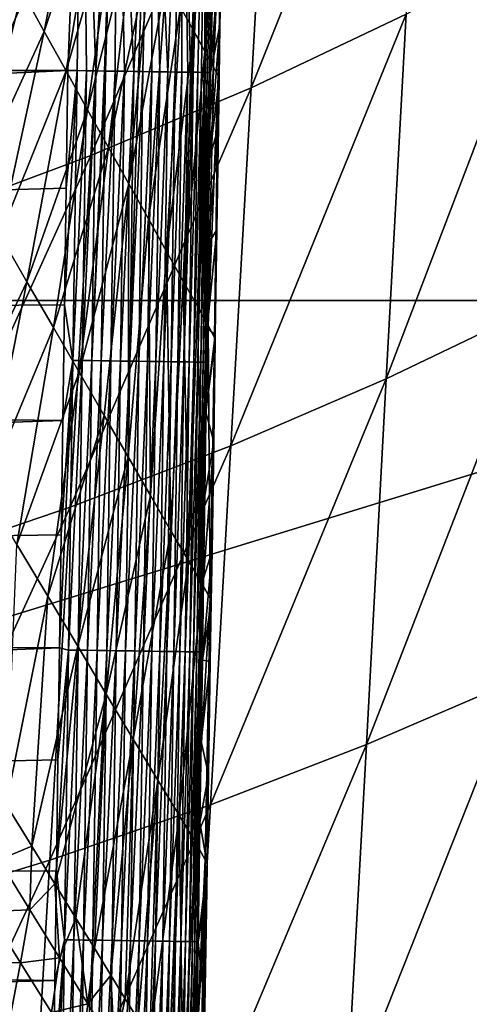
# Model space of a CAD drawing. Header units: metres. Extents: x -26 to 26, y -167 to 32.
# Tile 154 of 237: x 14.84 to 17.07, y -57.45 to -52.57. Entities that reach past the tile are written whole.
import ezdxf

# ---------------------------------------------------------------- set-up
doc = ezdxf.new("R2010")
doc.units = ezdxf.units.M
doc.layers.add('solid_12_411_043_XXX', color=7, linetype='CONTINUOUS')

msp = doc.modelspace()

# ---------------------------------------------------------------- linework, layer by layer
at = {"layer": 'solid_12_411_043_XXX'}
for points in [[(15.988341, -52.907478, 118.447327), (16.088787, -51.138279, 118.20697), (16.854561, -50.739155, 118.555664)], [(16.756491, -52.542049, 118.789742), (15.988341, -52.907478, 118.447327), (16.854561, -50.739155, 118.555664)], [(-19.981949, -50.982407, 137.631577), (-19.882414, -53.963749, 137.548279), (19.982176, -50.978348, 137.63179)], [(19.982176, -50.978348, 137.63179), (-19.882414, -53.963749, 137.548279), (19.882442, -53.963749, 137.548279)], [(15.152666, -50.976955, 177.857758), (-15.152524, -50.978325, 177.857758), (-15.079211, -52.822376, 177.857925)], [(15.152666, -50.976955, 177.857758), (-15.079211, -52.822376, 177.857925), (15.07924, -52.822376, 177.857925)], [(15.152666, -50.976955, 177.857758), (15.07924, -52.822376, 177.857925), (15.125468, -52.823017, 177.856415)], [(15.152666, -50.976955, 177.857758), (15.125468, -52.823017, 177.856415), (15.172552, -52.823669, 177.851746)], [(15.152666, -50.976955, 177.857758), (15.172552, -52.823669, 177.851746), (15.219223, -52.824318, 177.843948)], [(15.321976, -51.013905, 177.836533), (15.152666, -50.976955, 177.857758), (15.219223, -52.824318, 177.843948)], [(15.321976, -51.013905, 177.836533), (15.219223, -52.824318, 177.843948), (15.26063, -52.824894, 177.834305)], [(15.321976, -51.013905, 177.836533), (15.26063, -52.824894, 177.834305), (15.265583, -52.824963, 177.832962)], [(15.321976, -51.013905, 177.836533), (15.265583, -52.824963, 177.832962), (15.313991, -52.825634, 177.817886)], [(15.321976, -51.013905, 177.836533), (15.313991, -52.825634, 177.817886), (15.361176, -52.82629, 177.799393)], [(15.321976, -51.013905, 177.836533), (15.361176, -52.82629, 177.799393), (15.406894, -52.826927, 177.777573)], [(15.493834, -51.0284, 177.768311), (15.321976, -51.013905, 177.836533), (15.406894, -52.826927, 177.777573)], [(15.493834, -51.0284, 177.768311), (15.406894, -52.826927, 177.777573), (15.429794, -52.827248, 177.765091)], [(15.493834, -51.0284, 177.768311), (15.429794, -52.827248, 177.765091), (15.451644, -52.827553, 177.752121)], [(15.493834, -51.0284, 177.768311), (15.451644, -52.827553, 177.752121), (15.49516, -52.828156, 177.722946)], [(15.493834, -51.0284, 177.768311), (15.536426, -52.828732, 177.690613), (15.5752, -52.829273, 177.655304)], [(15.647059, -51.041328, 177.652847), (15.493834, -51.0284, 177.768311), (15.5752, -52.829273, 177.655304)], [(15.493834, -51.0284, 177.768311), (15.49516, -52.828156, 177.722946), (15.536426, -52.828732, 177.690613)], [(15.647059, -51.041328, 177.652847), (15.5752, -52.829273, 177.655304), (15.611256, -52.829777, 177.617218)], [(15.647059, -51.041328, 177.652847), (15.611256, -52.829777, 177.617218), (15.644386, -52.830242, 177.576599)], [(15.647059, -51.041328, 177.652847), (15.644386, -52.830242, 177.576599), (15.674404, -52.830662, 177.533646)], [(15.647059, -51.041328, 177.652847), (15.674404, -52.830662, 177.533646), (15.688359, -52.830856, 177.511108)], [(15.76369, -51.051174, 177.500275), (15.647059, -51.041328, 177.652847), (15.688359, -52.830856, 177.511108)], [(15.76369, -51.051174, 177.500275), (15.688359, -52.830856, 177.511108), (15.700749, -52.831032, 177.489365)], [(15.76369, -51.051174, 177.500275), (15.700749, -52.831032, 177.489365), (15.723446, -52.831348, 177.444077)], [(15.76369, -51.051174, 177.500275), (15.723446, -52.831348, 177.444077), (15.742856, -52.831623, 177.397263)], [(15.76369, -51.051174, 177.500275), (15.742856, -52.831623, 177.397263), (15.758875, -52.831848, 177.349152)], [(15.76369, -51.051174, 177.500275), (15.758875, -52.831848, 177.349152), (15.760588, -52.831875, 177.343231)], [(15.833428, -51.057068, 177.328522), (15.76369, -51.051174, 177.500275), (15.760588, -52.831875, 177.343231)], [(15.833428, -51.057068, 177.328522), (15.760588, -52.831875, 177.343231), (15.770771, -52.83202, 177.302948)], [(15.833428, -51.057068, 177.328522), (15.770771, -52.83202, 177.302948), (15.77947, -52.832142, 177.256424)], [(15.833428, -51.057068, 177.328522), (15.77947, -52.832142, 177.256424), (15.785045, -52.832226, 177.209427)], [(15.833428, -51.057068, 177.328522), (15.785045, -52.832226, 177.209427), (15.787468, -52.832264, 177.162277)], [(15.833428, -51.057068, 177.328522), (15.787468, -52.832264, 177.162277), (15.800138, -52.137493, 177.161438)], [(15.193227, -53.243774, 118.127335), (15.294225, -51.505592, 117.881058), (16.088787, -51.138279, 118.20697)], [(15.988341, -52.907478, 118.447327), (15.193227, -53.243774, 118.127335), (16.088787, -51.138279, 118.20697)], [(15.70335, -52.626461, 173.598297), (15.638324, -52.507389, 173.33165), (15.762444, -51.385239, 173.674072)], [(15.70335, -52.626461, 173.598297), (15.762444, -51.385239, 173.674072), (15.804003, -51.462078, 173.937195)], [(15.7588, -52.726887, 173.878799), (15.70335, -52.626461, 173.598297), (15.804003, -51.462078, 173.937195)], [(15.7588, -52.726887, 173.878799), (15.804003, -51.462078, 173.937195), (15.835936, -51.519981, 174.208832)], [(14.375212, -53.549355, 117.824814), (14.47502, -51.839367, 117.573311), (15.294225, -51.505592, 117.881058)], [(15.193227, -53.243774, 118.127335), (14.375212, -53.549355, 117.824814), (15.294225, -51.505592, 117.881058)], [(15.80097, -52.803562, 174.172928), (15.7588, -52.726887, 173.878799), (15.835936, -51.519981, 174.208832)], [(15.80097, -52.803562, 174.172928), (15.835936, -51.519981, 174.208832), (15.855034, -51.554199, 174.487701)], [(15.825466, -52.850281, 174.478714), (15.80097, -52.803562, 174.172928), (15.855034, -51.554199, 174.487701)], [(15.825466, -52.850281, 174.478714), (15.855034, -51.554199, 174.487701), (15.857951, -51.560776, 174.770676)], [(15.825466, -52.850281, 174.478714), (15.857951, -51.560776, 174.770676), (15.833476, -52.598392, 174.788727)], [(15.842488, -52.078297, 174.781708), (15.833476, -52.598392, 174.788727), (15.857951, -51.560776, 174.770676)], [(14.962237, -52.627987, 171.861008), (14.852659, -52.428402, 171.668777), (15.160727, -51.610126, 171.940964)], [(14.962237, -52.627987, 171.861008), (15.160727, -51.610126, 171.940964), (15.244871, -51.772079, 172.153229)], [(15.07077, -52.824512, 172.062363), (14.962237, -52.627987, 171.861008), (15.244871, -51.772079, 172.153229)], [(15.07077, -52.824512, 172.062363), (15.244871, -51.772079, 172.153229), (15.32825, -51.930496, 172.372253)], [(15.177428, -53.01688, 172.273605), (15.07077, -52.824512, 172.062363), (15.32825, -51.930496, 172.372253)], [(15.177428, -53.01688, 172.273605), (15.32825, -51.930496, 172.372253), (15.410219, -52.084507, 172.598724)], [(15.281521, -53.204166, 172.495514), (15.177428, -53.01688, 172.273605), (15.410219, -52.084507, 172.598724)], [(15.281521, -53.204166, 172.495514), (15.410219, -52.084507, 172.598724), (15.490005, -52.233112, 172.833405)], [(15.842488, -52.078297, 174.781708), (15.787468, -52.832264, 177.162277), (15.833476, -52.598392, 174.788727)], [(15.842488, -52.078297, 174.781708), (15.800138, -52.137493, 177.161438), (15.787468, -52.832264, 177.162277)], [(16.658073, -54.351917, 118.966896), (16.756491, -52.542049, 118.789742), (17.495825, -52.149376, 119.154266)], [(17.401777, -53.995338, 119.324287), (16.658073, -54.351917, 118.966896), (17.495825, -52.149376, 119.154266)], [(14.472361, -53.166149, 171.446487), (14.742228, -52.226463, 171.48465), (14.852659, -52.428402, 171.668777)], [(15.382296, -53.385239, 172.729065), (15.281521, -53.204166, 172.495514), (15.490005, -52.233112, 172.833405)], [(15.382296, -53.385239, 172.729065), (15.490005, -52.233112, 172.833405), (15.566512, -52.374874, 173.077286)], [(15.478672, -53.55838, 172.975494), (15.382296, -53.385239, 172.729065), (15.566512, -52.374874, 173.077286)], [(15.478672, -53.55838, 172.975494), (15.566512, -52.374874, 173.077286), (15.638324, -52.507389, 173.33165)], [(14.607929, -53.403728, 171.614136), (14.472361, -53.166149, 171.446487), (14.852659, -52.428402, 171.668777)], [(14.607929, -53.403728, 171.614136), (14.852659, -52.428402, 171.668777), (14.962237, -52.627987, 171.861008)], [(15.569096, -53.720695, 173.236526), (15.478672, -53.55838, 172.975494), (15.638324, -52.507389, 173.33165)], [(15.569096, -53.720695, 173.236526), (15.638324, -52.507389, 173.33165), (15.70335, -52.626461, 173.598297)], [(15.887566, -54.683754, 118.631279), (15.988341, -52.907478, 118.447327), (16.756491, -52.542049, 118.789742)], [(16.658073, -54.351917, 118.966896), (15.887566, -54.683754, 118.631279), (16.756491, -52.542049, 118.789742)], [(15.833476, -52.598392, 174.788727), (15.787468, -52.832264, 177.162277), (15.78154, -53.258503, 177.162201)], [(15.829632, -52.857887, 174.790649), (15.833476, -52.598392, 174.788727), (15.78154, -53.258503, 177.162201)], [(15.825466, -52.850281, 174.478714), (15.833476, -52.598392, 174.788727), (15.829632, -52.857887, 174.790649)], [(14.742901, -53.638855, 171.791962), (14.607929, -53.403728, 171.614136), (14.962237, -52.627987, 171.861008)], [(14.742901, -53.638855, 171.791962), (14.962237, -52.627987, 171.861008), (15.07077, -52.824512, 172.062363)], [(15.651262, -53.867195, 173.514435), (15.569096, -53.720695, 173.236526), (15.70335, -52.626461, 173.598297)], [(15.651262, -53.867195, 173.514435), (15.70335, -52.626461, 173.598297), (15.7588, -52.726887, 173.878799)], [(15.721666, -53.991413, 173.811386), (15.651262, -53.867195, 173.514435), (15.7588, -52.726887, 173.878799)], [(15.721666, -53.991413, 173.811386), (15.7588, -52.726887, 173.878799), (15.80097, -52.803562, 174.172928)], [(15.07924, -52.822376, 177.857925), (-15.079211, -52.822376, 177.857925), (-15.059802, -54.204224, 177.858032)], [(15.07924, -52.822376, 177.857925), (-15.059802, -54.204224, 177.858032), (15.071066, -53.406548, 177.857971)], [(14.876571, -53.870594, 171.981613), (14.742901, -53.638855, 171.791962), (15.07077, -52.824512, 172.062363)], [(14.876571, -53.870594, 171.981613), (15.07077, -52.824512, 172.062363), (15.177428, -53.01688, 172.273605)], [(15.062926, -53.985043, 177.858017), (15.103858, -54.260128, 177.856628), (15.125468, -52.823017, 177.856415)], [(15.071066, -53.406548, 177.857971), (15.062926, -53.985043, 177.858017), (15.125468, -52.823017, 177.856415)], [(15.07924, -52.822376, 177.857925), (15.071066, -53.406548, 177.857971), (15.125468, -52.823017, 177.856415)], [(15.125468, -52.823017, 177.856415), (15.103858, -54.260128, 177.856628), (15.172552, -52.823669, 177.851746)], [(15.103858, -54.260128, 177.856628), (15.150496, -54.260788, 177.852127), (15.172552, -52.823669, 177.851746)], [(15.172552, -52.823669, 177.851746), (15.150496, -54.260788, 177.852127), (15.219223, -52.824318, 177.843948)], [(15.150496, -54.260788, 177.852127), (15.197776, -54.261459, 177.844345), (15.219223, -52.824318, 177.843948)], [(15.26063, -52.824894, 177.834305), (15.219223, -52.824318, 177.843948), (15.197776, -54.261459, 177.844345)], [(15.26063, -52.824894, 177.834305), (15.197776, -54.261459, 177.844345), (15.265583, -52.824963, 177.832962)], [(15.197776, -54.261459, 177.844345), (15.245375, -54.262135, 177.833115), (15.265583, -52.824963, 177.832962)], [(15.265583, -52.824963, 177.832962), (15.245375, -54.262135, 177.833115), (15.313991, -52.825634, 177.817886)], [(15.245375, -54.262135, 177.833115), (15.292932, -54.262806, 177.818344), (15.313991, -52.825634, 177.817886)], [(15.313991, -52.825634, 177.817886), (15.292932, -54.262806, 177.818344), (15.361176, -52.82629, 177.799393)], [(15.292932, -54.262806, 177.818344), (15.340065, -54.263474, 177.799942), (15.361176, -52.82629, 177.799393)], [(15.361176, -52.82629, 177.799393), (15.340065, -54.263474, 177.799942), (15.406894, -52.826927, 177.777573)], [(15.340065, -54.263474, 177.799942), (15.38637, -54.264133, 177.777908), (15.406894, -52.826927, 177.777573)], [(15.429794, -52.827248, 177.765091), (15.406894, -52.826927, 177.777573), (15.38637, -54.264133, 177.777908)], [(15.429794, -52.827248, 177.765091), (15.38637, -54.264133, 177.777908), (15.451644, -52.827553, 177.752121)], [(15.38637, -54.264133, 177.777908), (15.431437, -54.264771, 177.752289), (15.451644, -52.827553, 177.752121)], [(15.451644, -52.827553, 177.752121), (15.431437, -54.264771, 177.752289), (15.49516, -52.828156, 177.722946)], [(15.431437, -54.264771, 177.752289), (15.474858, -54.265388, 177.72319), (15.49516, -52.828156, 177.722946)], [(15.49516, -52.828156, 177.722946), (15.474858, -54.265388, 177.72319), (15.536426, -52.828732, 177.690613)], [(15.474858, -54.265388, 177.72319), (15.516236, -54.265976, 177.690796), (15.536426, -52.828732, 177.690613)], [(15.536426, -52.828732, 177.690613), (15.516236, -54.265976, 177.690796), (15.5752, -52.829273, 177.655304)], [(15.516236, -54.265976, 177.690796), (15.555203, -54.266529, 177.655304), (15.5752, -52.829273, 177.655304)], [(15.5752, -52.829273, 177.655304), (15.555203, -54.266529, 177.655304), (15.611256, -52.829777, 177.617218)], [(15.555203, -54.266529, 177.655304), (15.591425, -54.267044, 177.617004), (15.611256, -52.829777, 177.617218)], [(15.611256, -52.829777, 177.617218), (15.591425, -54.267044, 177.617004), (15.644386, -52.830242, 177.576599)], [(15.591425, -54.267044, 177.617004), (15.624613, -54.267517, 177.576248), (15.644386, -52.830242, 177.576599)], [(15.644386, -52.830242, 177.576599), (15.624613, -54.267517, 177.576248), (15.674404, -52.830662, 177.533646)], [(15.624613, -54.267517, 177.576248), (15.654531, -54.267941, 177.533386), (15.674404, -52.830662, 177.533646)], [(15.688359, -52.830856, 177.511108), (15.674404, -52.830662, 177.533646), (15.654531, -54.267941, 177.533386)], [(15.688359, -52.830856, 177.511108), (15.654531, -54.267941, 177.533386), (15.700749, -52.831032, 177.489365)], [(15.654531, -54.267941, 177.533386), (15.681005, -54.268318, 177.4888), (15.700749, -52.831032, 177.489365)], [(15.700749, -52.831032, 177.489365), (15.681005, -54.268318, 177.4888), (15.723446, -52.831348, 177.444077)], [(15.681005, -54.268318, 177.4888), (15.703914, -54.268646, 177.442902), (15.723446, -52.831348, 177.444077)], [(15.723446, -52.831348, 177.444077), (15.703914, -54.268646, 177.442902), (15.742856, -52.831623, 177.397263)], [(15.703914, -54.268646, 177.442902), (15.723206, -54.268921, 177.396103), (15.742856, -52.831623, 177.397263)], [(15.77528, -54.087082, 174.127075), (15.721666, -53.991413, 173.811386), (15.80097, -52.803562, 174.172928)], [(15.742856, -52.831623, 177.397263), (15.723206, -54.268921, 177.396103), (15.758875, -52.831848, 177.349152)], [(15.723206, -54.268921, 177.396103), (15.738885, -54.269146, 177.348816), (15.758875, -52.831848, 177.349152)], [(15.760588, -52.831875, 177.343231), (15.758875, -52.831848, 177.349152), (15.738885, -54.269146, 177.348816)], [(15.760588, -52.831875, 177.343231), (15.738885, -54.269146, 177.348816), (15.770771, -52.83202, 177.302948)], [(15.738885, -54.269146, 177.348816), (15.75101, -54.269321, 177.301422), (15.770771, -52.83202, 177.302948)], [(15.770771, -52.83202, 177.302948), (15.75101, -54.269321, 177.301422), (15.77947, -52.832142, 177.256424)], [(15.75101, -54.269321, 177.301422), (15.75969, -54.269447, 177.254257), (15.77947, -52.832142, 177.256424)], [(15.77947, -52.832142, 177.256424), (15.75969, -54.269447, 177.254257), (15.785045, -52.832226, 177.209427)], [(15.75969, -54.269447, 177.254257), (15.765076, -54.269527, 177.207687), (15.785045, -52.832226, 177.209427)], [(15.787468, -52.832264, 177.162277), (15.785045, -52.832226, 177.209427), (15.765076, -54.269527, 177.207687)], [(15.78154, -53.258503, 177.162201), (15.787468, -52.832264, 177.162277), (15.765076, -54.269527, 177.207687)], [(15.77528, -54.087082, 174.127075), (15.80097, -52.803562, 174.172928), (15.825466, -52.850281, 174.478714)], [(15.806329, -54.146523, 174.458817), (15.77528, -54.087082, 174.127075), (15.825466, -52.850281, 174.478714)], [(15.806329, -54.146523, 174.458817), (15.825466, -52.850281, 174.478714), (15.829632, -52.857887, 174.790649)], [(15.826028, -53.100349, 174.792435), (15.829632, -52.857887, 174.790649), (15.78154, -53.258503, 177.162201)], [(15.806329, -54.146523, 174.458817), (15.829632, -52.857887, 174.790649), (15.826028, -53.100349, 174.792435)], [(15.091914, -54.989132, 118.317703), (15.193227, -53.243774, 118.127335), (15.988341, -52.907478, 118.447327)], [(15.887566, -54.683754, 118.631279), (15.091914, -54.989132, 118.317703), (15.988341, -52.907478, 118.447327)], [(15.00783, -54.097656, 172.184097), (14.876571, -53.870594, 171.981613), (15.177428, -53.01688, 172.273605)], [(15.00783, -54.097656, 172.184097), (15.177428, -53.01688, 172.273605), (15.281521, -53.204166, 172.495514)], [(15.826028, -53.100349, 174.792435), (15.78154, -53.258503, 177.162201), (15.775624, -53.681515, 177.16214)], [(15.818386, -53.611965, 174.796143), (15.826028, -53.100349, 174.792435), (15.775624, -53.681515, 177.16214)], [(15.806329, -54.146523, 174.458817), (15.826028, -53.100349, 174.792435), (15.818386, -53.611965, 174.796143)], [(15.135862, -54.319012, 172.400375), (15.00783, -54.097656, 172.184097), (15.281521, -53.204166, 172.495514)], [(15.135862, -54.319012, 172.400375), (15.281521, -53.204166, 172.495514), (15.382296, -53.385239, 172.729065)], [(14.275106, -55.266609, 118.020866), (14.375212, -53.549355, 117.824814), (15.193227, -53.243774, 118.127335)], [(15.091914, -54.989132, 118.317703), (14.275106, -55.266609, 118.020866), (15.193227, -53.243774, 118.127335)], [(15.775624, -53.681515, 177.16214), (15.78154, -53.258503, 177.162201), (15.765076, -54.269527, 177.207687)], [(15.259776, -54.53334, 172.631668), (15.135862, -54.319012, 172.400375), (15.382296, -53.385239, 172.729065)], [(15.378268, -54.738594, 172.879547), (15.259776, -54.53334, 172.631668), (15.382296, -53.385239, 172.729065)], [(15.378268, -54.738594, 172.879547), (15.382296, -53.385239, 172.729065), (15.478672, -53.55838, 172.975494)], [(15.071066, -53.406548, 177.857971), (-15.059802, -54.204224, 177.858032), (15.062926, -53.985043, 177.858017)], [(15.489511, -54.931374, 173.146179), (15.378268, -54.738594, 172.879547), (15.478672, -53.55838, 172.975494)], [(15.489511, -54.931374, 173.146179), (15.478672, -53.55838, 172.975494), (15.569096, -53.720695, 173.236526)], [(15.818386, -53.611965, 174.796143), (15.775624, -53.681515, 177.16214), (15.769724, -54.101295, 177.162064)], [(15.810548, -54.133244, 174.799835), (15.818386, -53.611965, 174.796143), (15.769724, -54.101295, 177.162064)], [(15.806329, -54.146523, 174.458817), (15.818386, -53.611965, 174.796143), (15.810548, -54.133244, 174.799835)], [(14.876571, -53.870594, 171.981613), (14.510377, -54.643665, 171.736084), (14.742901, -53.638855, 171.791962)], [(15.590874, -55.105904, 173.434341), (15.489511, -54.931374, 173.146179), (15.569096, -53.720695, 173.236526)], [(15.590874, -55.105904, 173.434341), (15.569096, -53.720695, 173.236526), (15.651262, -53.867195, 173.514435)], [(15.769724, -54.101295, 177.162064), (15.775624, -53.681515, 177.16214), (15.765076, -54.269527, 177.207687)], [(14.876571, -53.870594, 171.981613), (14.670226, -54.911171, 171.91275), (14.510377, -54.643665, 171.736084)], [(15.00783, -54.097656, 172.184097), (14.670226, -54.911171, 171.91275), (14.876571, -53.870594, 171.981613)], [(15.678126, -55.254452, 173.746796), (15.590874, -55.105904, 173.434341), (15.651262, -53.867195, 173.514435)], [(15.678126, -55.254452, 173.746796), (15.651262, -53.867195, 173.514435), (15.721666, -53.991413, 173.811386)], [(-19.882414, -53.963749, 137.548279), (-19.738482, -66.156723, 137.548279), (19.882442, -53.963749, 137.548279)], [(-19.738482, -66.156723, 137.548279), (19.783798, -62.591133, 137.548279), (19.882442, -53.963749, 137.548279)], [(15.062926, -53.985043, 177.858017), (-15.059802, -54.204224, 177.858032), (15.054819, -54.557865, 177.858063)], [(15.062926, -53.985043, 177.858017), (15.054819, -54.557865, 177.858063), (15.103858, -54.260128, 177.856628)], [(15.745025, -55.369621, 174.083145), (15.678126, -55.254452, 173.746796), (15.721666, -53.991413, 173.811386)], [(15.745025, -55.369621, 174.083145), (15.721666, -53.991413, 173.811386), (15.77528, -54.087082, 174.127075)], [(16.559132, -56.16637, 119.098373), (16.658073, -54.351917, 118.966896), (17.401777, -53.995338, 119.324287)], [(17.307207, -55.84576, 119.448448), (16.559132, -56.16637, 119.098373), (17.401777, -53.995338, 119.324287)], [(15.00783, -54.097656, 172.184097), (14.8272, -55.173485, 172.105164), (14.670226, -54.911171, 171.91275)], [(15.135862, -54.319012, 172.400375), (14.8272, -55.173485, 172.105164), (15.00783, -54.097656, 172.184097)], [(15.784406, -55.442272, 174.440018), (15.745025, -55.369621, 174.083145), (15.77528, -54.087082, 174.127075)], [(15.763838, -54.517845, 177.161987), (15.769724, -54.101295, 177.162064), (15.765076, -54.269527, 177.207687)], [(15.810548, -54.133244, 174.799835), (15.769724, -54.101295, 177.162064), (15.763838, -54.517845, 177.161987)], [(15.784406, -55.442272, 174.440018), (15.77528, -54.087082, 174.127075), (15.806329, -54.146523, 174.458817)], [(15.810155, -54.159294, 174.800003), (15.810548, -54.133244, 174.799835), (15.763838, -54.517845, 177.161987)], [(15.802513, -54.664074, 174.803528), (15.810155, -54.159294, 174.800003), (15.763838, -54.517845, 177.161987)], [(15.784406, -55.442272, 174.440018), (15.806329, -54.146523, 174.458817), (15.810155, -54.159294, 174.800003)], [(15.784406, -55.442272, 174.440018), (15.810155, -54.159294, 174.800003), (15.802513, -54.664074, 174.803528)], [(15.806329, -54.146523, 174.458817), (15.810548, -54.133244, 174.799835), (15.810155, -54.159294, 174.800003)], [(15.054819, -54.557865, 177.858063), (-15.059802, -54.204224, 177.858032), (-15.040586, -55.553761, 177.858154)], [(15.038709, -55.686481, 177.85817), (15.083388, -55.697258, 177.85675), (15.103858, -54.260128, 177.856628)], [(15.046747, -55.125011, 177.858109), (15.038709, -55.686481, 177.85817), (15.103858, -54.260128, 177.856628)], [(15.054819, -54.557865, 177.858063), (15.046747, -55.125011, 177.858109), (15.103858, -54.260128, 177.856628)], [(15.103858, -54.260128, 177.856628), (15.083388, -55.697258, 177.85675), (15.150496, -54.260788, 177.852127)], [(15.083388, -55.697258, 177.85675), (15.13004, -55.697929, 177.852249), (15.150496, -54.260788, 177.852127)], [(15.150496, -54.260788, 177.852127), (15.13004, -55.697929, 177.852249), (15.197776, -54.261459, 177.844345)], [(15.13004, -55.697929, 177.852249), (15.177335, -55.698612, 177.844452), (15.197776, -54.261459, 177.844345)], [(15.197776, -54.261459, 177.844345), (15.177335, -55.698612, 177.844452), (15.245375, -54.262135, 177.833115)], [(15.177335, -55.698612, 177.844452), (15.224947, -55.699303, 177.833221), (15.245375, -54.262135, 177.833115)], [(15.245375, -54.262135, 177.833115), (15.224947, -55.699303, 177.833221), (15.292932, -54.262806, 177.818344)], [(15.224947, -55.699303, 177.833221), (15.27252, -55.699989, 177.818436), (15.292932, -54.262806, 177.818344)], [(15.292932, -54.262806, 177.818344), (15.27252, -55.699989, 177.818436), (15.340065, -54.263474, 177.799942)], [(15.27252, -55.699989, 177.818436), (15.319667, -55.700672, 177.800034), (15.340065, -54.263474, 177.799942)], [(15.340065, -54.263474, 177.799942), (15.319667, -55.700672, 177.800034), (15.38637, -54.264133, 177.777908)], [(15.319667, -55.700672, 177.800034), (15.365986, -55.70134, 177.777985), (15.38637, -54.264133, 177.777908)], [(15.38637, -54.264133, 177.777908), (15.365986, -55.70134, 177.777985), (15.431437, -54.264771, 177.752289)], [(15.365986, -55.70134, 177.777985), (15.411065, -55.701992, 177.75235), (15.431437, -54.264771, 177.752289)], [(15.431437, -54.264771, 177.752289), (15.411065, -55.701992, 177.75235), (15.474858, -54.265388, 177.72319)], [(15.411065, -55.701992, 177.75235), (15.454495, -55.702618, 177.723236), (15.474858, -54.265388, 177.72319)], [(15.474858, -54.265388, 177.72319), (15.454495, -55.702618, 177.723236), (15.516236, -54.265976, 177.690796)], [(15.454495, -55.702618, 177.723236), (15.495883, -55.703217, 177.690811), (15.516236, -54.265976, 177.690796)], [(15.516236, -54.265976, 177.690796), (15.495883, -55.703217, 177.690811), (15.555203, -54.266529, 177.655304)], [(15.495883, -55.703217, 177.690811), (15.534856, -55.703781, 177.655289), (15.555203, -54.266529, 177.655304)], [(15.555203, -54.266529, 177.655304), (15.534856, -55.703781, 177.655289), (15.591425, -54.267044, 177.617004)], [(15.534856, -55.703781, 177.655289), (15.57108, -55.704304, 177.616974), (15.591425, -54.267044, 177.617004)], [(15.591425, -54.267044, 177.617004), (15.57108, -55.704304, 177.616974), (15.624613, -54.267517, 177.576248)], [(15.57108, -55.704304, 177.616974), (15.604268, -55.704784, 177.576187), (15.624613, -54.267517, 177.576248)], [(15.624613, -54.267517, 177.576248), (15.604268, -55.704784, 177.576187), (15.654531, -54.267941, 177.533386)], [(15.604268, -55.704784, 177.576187), (15.634183, -55.705219, 177.533295), (15.654531, -54.267941, 177.533386)], [(15.654531, -54.267941, 177.533386), (15.634183, -55.705219, 177.533295), (15.681005, -54.268318, 177.4888)], [(15.634183, -55.705219, 177.533295), (15.660649, -55.705601, 177.488678), (15.681005, -54.268318, 177.4888)], [(15.681005, -54.268318, 177.4888), (15.660649, -55.705601, 177.488678), (15.703914, -54.268646, 177.442902)], [(15.660649, -55.705601, 177.488678), (15.683549, -55.705933, 177.442764), (15.703914, -54.268646, 177.442902)], [(15.703914, -54.268646, 177.442902), (15.683549, -55.705933, 177.442764), (15.723206, -54.268921, 177.396103)], [(15.683549, -55.705933, 177.442764), (15.702827, -55.706211, 177.395935), (15.723206, -54.268921, 177.396103)], [(15.723206, -54.268921, 177.396103), (15.702827, -55.706211, 177.395935), (15.738885, -54.269146, 177.348816)], [(15.702827, -55.706211, 177.395935), (15.718492, -55.70644, 177.348633), (15.738885, -54.269146, 177.348816)], [(15.738885, -54.269146, 177.348816), (15.718492, -55.70644, 177.348633), (15.75101, -54.269321, 177.301422)], [(15.718492, -55.70644, 177.348633), (15.730598, -55.706615, 177.301208), (15.75101, -54.269321, 177.301422)], [(15.75101, -54.269321, 177.301422), (15.730598, -55.706615, 177.301208), (15.75969, -54.269447, 177.254257)], [(15.730598, -55.706615, 177.301208), (15.739259, -55.706741, 177.254044), (15.75969, -54.269447, 177.254257)], [(15.75969, -54.269447, 177.254257), (15.739259, -55.706741, 177.254044), (15.765076, -54.269527, 177.207687)], [(15.739259, -55.706741, 177.254044), (15.744621, -55.706818, 177.207443), (15.765076, -54.269527, 177.207687)], [(15.763838, -54.517845, 177.161987), (15.765076, -54.269527, 177.207687), (15.744621, -55.706818, 177.207443)], [(15.135862, -54.319012, 172.400375), (14.980347, -55.429474, 172.314499), (14.8272, -55.173485, 172.105164)], [(15.259776, -54.53334, 172.631668), (14.980347, -55.429474, 172.314499), (15.135862, -54.319012, 172.400375)], [(15.786271, -56.464725, 118.769707), (15.887566, -54.683754, 118.631279), (16.658073, -54.351917, 118.966896)], [(16.559132, -56.16637, 119.098373), (15.786271, -56.464725, 118.769707), (16.658073, -54.351917, 118.966896)], [(15.054819, -54.557865, 177.858063), (-15.040586, -55.553761, 177.858154), (15.046747, -55.125011, 177.858109)], [(15.259776, -54.53334, 172.631668), (15.128612, -55.677631, 172.542221), (14.980347, -55.429474, 172.314499)], [(15.378268, -54.738594, 172.879547), (15.128612, -55.677631, 172.542221), (15.259776, -54.53334, 172.631668)], [(15.757968, -54.931168, 177.161911), (15.763838, -54.517845, 177.161987), (15.744621, -55.706818, 177.207443)], [(15.802513, -54.664074, 174.803528), (15.763838, -54.517845, 177.161987), (15.757968, -54.931168, 177.161911)], [(14.990094, -56.739296, 118.462685), (15.091914, -54.989132, 118.317703), (15.887566, -54.683754, 118.631279)], [(15.786271, -56.464725, 118.769707), (14.990094, -56.739296, 118.462685), (15.887566, -54.683754, 118.631279)], [(15.802513, -54.664074, 174.803528), (15.757968, -54.931168, 177.161911), (15.752114, -55.341259, 177.16185)], [(15.794279, -55.204361, 174.807236), (15.802513, -54.664074, 174.803528), (15.752114, -55.341259, 177.16185)], [(15.784406, -55.442272, 174.440018), (15.802513, -54.664074, 174.803528), (15.794279, -55.204361, 174.807236)], [(15.378268, -54.738594, 172.879547), (15.270443, -55.915562, 172.790237), (15.128612, -55.677631, 172.542221)], [(15.489511, -54.931374, 173.146179), (15.270443, -55.915562, 172.790237), (15.378268, -54.738594, 172.879547)], [(15.489511, -54.931374, 173.146179), (15.403727, -56.139359, 173.061142), (15.270443, -55.915562, 172.790237)], [(15.590874, -55.105904, 173.434341), (15.403727, -56.139359, 173.061142), (15.489511, -54.931374, 173.146179)], [(15.752114, -55.341259, 177.16185), (15.757968, -54.931168, 177.161911), (15.744621, -55.706818, 177.207443)], [(14.174512, -56.988773, 118.171646), (14.275106, -55.266609, 118.020866), (15.091914, -54.989132, 118.317703)], [(14.990094, -56.739296, 118.462685), (14.174512, -56.988773, 118.171646), (15.091914, -54.989132, 118.317703)], [(15.046747, -55.125011, 177.858109), (-15.040586, -55.553761, 177.858154), (15.038709, -55.686481, 177.85817)], [(15.590874, -55.105904, 173.434341), (15.525491, -56.342464, 173.358246), (15.403727, -56.139359, 173.061142)], [(15.678126, -55.254452, 173.746796), (15.525491, -56.342464, 173.358246), (15.590874, -55.105904, 173.434341)], [(14.8272, -55.173485, 172.105164), (14.980347, -55.429474, 172.314499), (14.774426, -56.464283, 172.188873)], [(15.794279, -55.204361, 174.807236), (15.752114, -55.341259, 177.16185), (15.746279, -55.748116, 177.161774)], [(15.790384, -55.458702, 174.808945), (15.794279, -55.204361, 174.807236), (15.746279, -55.748116, 177.161774)], [(15.784406, -55.442272, 174.440018), (15.794279, -55.204361, 174.807236), (15.790384, -55.458702, 174.808945)], [(15.678126, -55.254452, 173.746796), (15.630779, -56.515881, 173.684906), (15.525491, -56.342464, 173.358246)], [(15.745025, -55.369621, 174.083145), (15.630779, -56.515881, 173.684906), (15.678126, -55.254452, 173.746796)], [(15.746279, -55.748116, 177.161774), (15.752114, -55.341259, 177.16185), (15.744621, -55.706818, 177.207443)], [(15.745025, -55.369621, 174.083145), (15.712142, -56.651085, 174.040634), (15.630779, -56.515881, 173.684906)], [(15.784406, -55.442272, 174.440018), (15.712142, -56.651085, 174.040634), (15.745025, -55.369621, 174.083145)], [(14.980347, -55.429474, 172.314499), (14.900723, -56.669773, 172.342606), (14.774426, -56.464283, 172.188873)], [(14.980347, -55.429474, 172.314499), (15.128612, -55.677631, 172.542221), (14.900723, -56.669773, 172.342606)], [(15.784406, -55.442272, 174.440018), (15.761027, -56.737476, 174.421326), (15.712142, -56.651085, 174.040634)], [(15.785838, -55.754616, 174.810883), (15.790384, -55.458702, 174.808945), (15.746279, -55.748116, 177.161774)], [(15.784406, -55.442272, 174.440018), (15.790384, -55.458702, 174.808945), (15.761027, -56.737476, 174.421326)], [(15.761027, -56.737476, 174.421326), (15.790384, -55.458702, 174.808945), (15.785838, -55.754616, 174.810883)], [(15.038709, -55.686481, 177.85817), (-15.040586, -55.553761, 177.858154), (-15.021564, -56.870983, 177.858261)], [(15.128612, -55.677631, 172.542221), (15.015863, -56.857407, 172.496933), (14.900723, -56.669773, 172.342606)], [(15.128612, -55.677631, 172.542221), (15.270443, -55.915562, 172.790237), (15.015863, -56.857407, 172.496933)], [(15.038709, -55.686481, 177.85817), (-15.021564, -56.870983, 177.858261), (15.030704, -56.242279, 177.858215)], [(15.022733, -56.7924, 177.858261), (15.062563, -57.134377, 177.856873), (15.083388, -55.697258, 177.85675)], [(15.030704, -56.242279, 177.858215), (15.022733, -56.7924, 177.858261), (15.083388, -55.697258, 177.85675)], [(15.038709, -55.686481, 177.85817), (15.030704, -56.242279, 177.858215), (15.083388, -55.697258, 177.85675)], [(15.083388, -55.697258, 177.85675), (15.062563, -57.134377, 177.856873), (15.13004, -55.697929, 177.852249)], [(15.062563, -57.134377, 177.856873), (15.109228, -57.135063, 177.852356), (15.13004, -55.697929, 177.852249)], [(15.13004, -55.697929, 177.852249), (15.109228, -57.135063, 177.852356), (15.177335, -55.698612, 177.844452)], [(15.109228, -57.135063, 177.852356), (15.156538, -57.135757, 177.844574), (15.177335, -55.698612, 177.844452)], [(15.177335, -55.698612, 177.844452), (15.156538, -57.135757, 177.844574), (15.224947, -55.699303, 177.833221)], [(15.156538, -57.135757, 177.844574), (15.204166, -57.136456, 177.833328), (15.224947, -55.699303, 177.833221)], [(15.224947, -55.699303, 177.833221), (15.204166, -57.136456, 177.833328), (15.27252, -55.699989, 177.818436)], [(15.204166, -57.136456, 177.833328), (15.251754, -57.137154, 177.818527), (15.27252, -55.699989, 177.818436)], [(15.27252, -55.699989, 177.818436), (15.251754, -57.137154, 177.818527), (15.319667, -55.700672, 177.800034)], [(15.251754, -57.137154, 177.818527), (15.298915, -57.137848, 177.80011), (15.319667, -55.700672, 177.800034)], [(15.319667, -55.700672, 177.800034), (15.298915, -57.137848, 177.80011), (15.365986, -55.70134, 177.777985)], [(15.298915, -57.137848, 177.80011), (15.345248, -57.138527, 177.778046), (15.365986, -55.70134, 177.777985)], [(15.365986, -55.70134, 177.777985), (15.345248, -57.138527, 177.778046), (15.411065, -55.701992, 177.75235)], [(15.345248, -57.138527, 177.778046), (15.39034, -57.139191, 177.752396), (15.411065, -55.701992, 177.75235)], [(15.411065, -55.701992, 177.75235), (15.39034, -57.139191, 177.752396), (15.454495, -55.702618, 177.723236)], [(15.39034, -57.139191, 177.752396), (15.433782, -57.139828, 177.723267), (15.454495, -55.702618, 177.723236)], [(15.454495, -55.702618, 177.723236), (15.433782, -57.139828, 177.723267), (15.495883, -55.703217, 177.690811)], [(15.433782, -57.139828, 177.723267), (15.475178, -57.140438, 177.690811), (15.495883, -55.703217, 177.690811)], [(15.495883, -55.703217, 177.690811), (15.475178, -57.140438, 177.690811), (15.534856, -55.703781, 177.655289)], [(15.475178, -57.140438, 177.690811), (15.514156, -57.14101, 177.655273), (15.534856, -55.703781, 177.655289)], [(15.534856, -55.703781, 177.655289), (15.514156, -57.14101, 177.655273), (15.57108, -55.704304, 177.616974)], [(15.514156, -57.14101, 177.655273), (15.550384, -57.141544, 177.616928), (15.57108, -55.704304, 177.616974)], [(15.57108, -55.704304, 177.616974), (15.550384, -57.141544, 177.616928), (15.604268, -55.704784, 177.576187)], [(15.550384, -57.141544, 177.616928), (15.583571, -57.142033, 177.576126), (15.604268, -55.704784, 177.576187)], [(15.604268, -55.704784, 177.576187), (15.583571, -57.142033, 177.576126), (15.634183, -55.705219, 177.533295)], [(15.583571, -57.142033, 177.576126), (15.613483, -57.142471, 177.533203), (15.634183, -55.705219, 177.533295)], [(15.634183, -55.705219, 177.533295), (15.613483, -57.142471, 177.533203), (15.660649, -55.705601, 177.488678)], [(15.613483, -57.142471, 177.533203), (15.639942, -57.142864, 177.488556), (15.660649, -55.705601, 177.488678)], [(15.660649, -55.705601, 177.488678), (15.639942, -57.142864, 177.488556), (15.683549, -55.705933, 177.442764)], [(15.639942, -57.142864, 177.488556), (15.662831, -57.1432, 177.442612), (15.683549, -55.705933, 177.442764)], [(15.683549, -55.705933, 177.442764), (15.662831, -57.1432, 177.442612), (15.702827, -55.706211, 177.395935)], [(15.662831, -57.1432, 177.442612), (15.682097, -57.143482, 177.395767), (15.702827, -55.706211, 177.395935)], [(15.702827, -55.706211, 177.395935), (15.682097, -57.143482, 177.395767), (15.718492, -55.70644, 177.348633)], [(15.682097, -57.143482, 177.395767), (15.697744, -57.143715, 177.348434), (15.718492, -55.70644, 177.348633)], [(15.718492, -55.70644, 177.348633), (15.697744, -57.143715, 177.348434), (15.730598, -55.706615, 177.301208)], [(15.697744, -57.143715, 177.348434), (15.709833, -57.143894, 177.30098), (15.730598, -55.706615, 177.301208)], [(15.730598, -55.706615, 177.301208), (15.709833, -57.143894, 177.30098), (15.739259, -55.706741, 177.254044)], [(15.709833, -57.143894, 177.30098), (15.718472, -57.144024, 177.253799), (15.739259, -55.706741, 177.254044)], [(15.739259, -55.706741, 177.254044), (15.718472, -57.144024, 177.253799), (15.744621, -55.706818, 177.207443)], [(15.718472, -57.144024, 177.253799), (15.723811, -57.144104, 177.207184), (15.744621, -55.706818, 177.207443)], [(15.746279, -55.748116, 177.161774), (15.744621, -55.706818, 177.207443), (15.723811, -57.144104, 177.207184)], [(15.740461, -56.151745, 177.161697), (15.746279, -55.748116, 177.161774), (15.723811, -57.144104, 177.207184)], [(15.785838, -55.754616, 174.810883), (15.746279, -55.748116, 177.161774), (15.740461, -56.151745, 177.161697)], [(15.777181, -56.315353, 174.814392), (15.785838, -55.754616, 174.810883), (15.740461, -56.151745, 177.161697)], [(15.761027, -56.737476, 174.421326), (15.785838, -55.754616, 174.810883), (15.777181, -56.315353, 174.814392)], [(16.459406, -57.983818, 119.193764), (16.559132, -56.16637, 119.098373), (17.307207, -55.84576, 119.448448)], [(17.21187, -57.699081, 119.536606), (16.459406, -57.983818, 119.193764), (17.307207, -55.84576, 119.448448)], [(15.270443, -55.915562, 172.790237), (15.119477, -57.026569, 172.649765), (15.015863, -56.857407, 172.496933)], [(15.270443, -55.915562, 172.790237), (15.21138, -57.176865, 172.798828), (15.119477, -57.026569, 172.649765)], [(15.270443, -55.915562, 172.790237), (15.403727, -56.139359, 173.061142), (15.21138, -57.176865, 172.798828)], [(15.403727, -56.139359, 173.061142), (15.292618, -57.309666, 172.943665), (15.21138, -57.176865, 172.798828)], [(15.403727, -56.139359, 173.061142), (15.36461, -57.427013, 173.084717), (15.292618, -57.309666, 172.943665)], [(15.403727, -56.139359, 173.061142), (15.525491, -56.342464, 173.358246), (15.36461, -57.427013, 173.084717)], [(15.684182, -58.248791, 118.871941), (15.786271, -56.464725, 118.769707), (16.559132, -56.16637, 119.098373)], [(16.459406, -57.983818, 119.193764), (15.684182, -58.248791, 118.871941), (16.559132, -56.16637, 119.098373)], [(15.734662, -56.552139, 177.161621), (15.740461, -56.151745, 177.161697), (15.723811, -57.144104, 177.207184)], [(15.777181, -56.315353, 174.814392), (15.740461, -56.151745, 177.161697), (15.734662, -56.552139, 177.161621)], [(15.030704, -56.242279, 177.858215), (-15.021564, -56.870983, 177.858261), (15.022733, -56.7924, 177.858261)], [(15.770282, -56.759537, 174.817032), (15.777181, -56.315353, 174.814392), (15.734662, -56.552139, 177.161621)], [(15.761027, -56.737476, 174.421326), (15.777181, -56.315353, 174.814392), (15.770282, -56.759537, 174.817032)], [(15.525491, -56.342464, 173.358246), (15.428565, -57.530766, 173.222809), (15.36461, -57.427013, 173.084717)], [(15.525491, -56.342464, 173.358246), (15.485384, -57.622383, 173.358704), (15.428565, -57.530766, 173.222809)], [(15.525491, -56.342464, 173.358246), (15.630779, -56.515881, 173.684906), (15.485384, -57.622383, 173.358704)], [(14.774426, -56.464283, 172.188873), (14.900723, -56.669773, 172.342606), (14.737221, -56.73785, 172.179016)], [(14.887486, -58.492638, 118.57135), (14.990094, -56.739296, 118.462685), (15.786271, -56.464725, 118.769707)], [(15.684182, -58.248791, 118.871941), (14.887486, -58.492638, 118.57135), (15.786271, -56.464725, 118.769707)], [(15.630779, -56.515881, 173.684906), (15.579913, -57.773445, 173.624908), (15.485384, -57.622383, 173.358704)], [(15.630779, -56.515881, 173.684906), (15.651499, -57.888237, 173.884216), (15.579913, -57.773445, 173.624908)], [(15.630779, -56.515881, 173.684906), (15.712142, -56.651085, 174.040634), (15.651499, -57.888237, 173.884216)], [(15.726001, -57.146671, 177.161514), (15.734662, -56.552139, 177.161621), (15.723811, -57.144104, 177.207184)], [(15.770282, -56.759537, 174.817032), (15.734662, -56.552139, 177.161621), (15.726001, -57.146671, 177.161514)], [(15.712142, -56.651085, 174.040634), (15.70229, -57.971748, 174.135971), (15.651499, -57.888237, 173.884216)], [(15.712142, -56.651085, 174.040634), (15.761027, -56.737476, 174.421326), (15.70229, -57.971748, 174.135971)], [(14.900723, -56.669773, 172.342606), (14.890529, -56.985592, 172.359924), (14.737221, -56.73785, 172.179016)], [(14.900723, -56.669773, 172.342606), (15.015863, -56.857407, 172.496933), (14.890529, -56.985592, 172.359924)], [(14.07315, -58.714203, 118.285957), (14.174512, -56.988773, 118.171646), (14.990094, -56.739296, 118.462685)], [(14.887486, -58.492638, 118.57135), (14.07315, -58.714203, 118.285957), (14.990094, -56.739296, 118.462685)], [(14.685842, -56.993694, 172.158875), (14.737221, -56.73785, 172.179016), (14.890529, -56.985592, 172.359924)], [(15.761027, -56.737476, 174.421326), (15.734075, -58.026489, 174.37796), (15.70229, -57.971748, 174.135971)], [(15.761027, -56.737476, 174.421326), (15.749062, -58.054977, 174.608109), (15.734075, -58.026489, 174.37796)], [(15.761027, -56.737476, 174.421326), (15.770282, -56.759537, 174.817032), (15.749062, -58.054977, 174.608109)], [(15.022733, -56.7924, 177.858261), (-15.021564, -56.870983, 177.858261), (15.014795, -57.336845, 177.858307)], [(15.022733, -56.7924, 177.858261), (15.014795, -57.336845, 177.858307), (15.062563, -57.134377, 177.856873)], [(15.768304, -56.886471, 174.817764), (15.770282, -56.759537, 174.817032), (15.726001, -57.146671, 177.161514)], [(15.749062, -58.054977, 174.608109), (15.770282, -56.759537, 174.817032), (15.768304, -56.886471, 174.817764)], [(15.014795, -57.336845, 177.858307), (-15.021564, -56.870983, 177.858261), (-15.00273, -58.155586, 177.858368)], [(15.015863, -56.857407, 172.496933), (15.038081, -57.224617, 172.556702), (14.890529, -56.985592, 172.359924)], [(15.015863, -56.857407, 172.496933), (15.119477, -57.026569, 172.649765), (15.038081, -57.224617, 172.556702)], [(15.759208, -57.467865, 174.82103), (15.768304, -56.886471, 174.817764), (15.726001, -57.146671, 177.161514)], [(15.749062, -58.054977, 174.608109), (15.768304, -56.886471, 174.817764), (15.759208, -57.467865, 174.82103)], [(14.685842, -56.993694, 172.158875), (14.845001, -57.248875, 172.337723), (14.630231, -57.247589, 172.139648)], [(14.685842, -56.993694, 172.158875), (14.890529, -56.985592, 172.359924), (14.845001, -57.248875, 172.337723)], [(14.845001, -57.248875, 172.337723), (14.890529, -56.985592, 172.359924), (15.038081, -57.224617, 172.556702)], [(15.119477, -57.026569, 172.649765), (15.178658, -57.452927, 172.770615), (15.038081, -57.224617, 172.556702)], [(15.119477, -57.026569, 172.649765), (15.21138, -57.176865, 172.798828), (15.178658, -57.452927, 172.770615)], [(14.999019, -58.408199, 177.858398), (15.041383, -58.571491, 177.856995), (15.062563, -57.134377, 177.856873)], [(15.006891, -57.875553, 177.858353), (14.999019, -58.408199, 177.858398), (15.062563, -57.134377, 177.856873)], [(15.014795, -57.336845, 177.858307), (15.006891, -57.875553, 177.858353), (15.062563, -57.134377, 177.856873)], [(15.062563, -57.134377, 177.856873), (15.041383, -58.571491, 177.856995), (15.109228, -57.135063, 177.852356)], [(15.041383, -58.571491, 177.856995), (15.088063, -58.572186, 177.852478), (15.109228, -57.135063, 177.852356)], [(15.109228, -57.135063, 177.852356), (15.088063, -58.572186, 177.852478), (15.156538, -57.135757, 177.844574)], [(15.088063, -58.572186, 177.852478), (15.135388, -58.572891, 177.844681), (15.156538, -57.135757, 177.844574)], [(15.156538, -57.135757, 177.844574), (15.135388, -58.572891, 177.844681), (15.204166, -57.136456, 177.833328)], [(15.135388, -58.572891, 177.844681), (15.183032, -58.573601, 177.833435), (15.204166, -57.136456, 177.833328)], [(15.204166, -57.136456, 177.833328), (15.183032, -58.573601, 177.833435), (15.251754, -57.137154, 177.818527)], [(15.183032, -58.573601, 177.833435), (15.230635, -58.57431, 177.818634), (15.251754, -57.137154, 177.818527)], [(15.251754, -57.137154, 177.818527), (15.230635, -58.57431, 177.818634), (15.298915, -57.137848, 177.80011)], [(15.230635, -58.57431, 177.818634), (15.277812, -58.575012, 177.800201), (15.298915, -57.137848, 177.80011)], [(15.298915, -57.137848, 177.80011), (15.277812, -58.575012, 177.800201), (15.345248, -57.138527, 177.778046)], [(15.277812, -58.575012, 177.800201), (15.32416, -58.575703, 177.778122), (15.345248, -57.138527, 177.778046)], [(15.345248, -57.138527, 177.778046), (15.32416, -58.575703, 177.778122), (15.39034, -57.139191, 177.752396)], [(15.32416, -58.575703, 177.778122), (15.369265, -58.576378, 177.752441), (15.39034, -57.139191, 177.752396)], [(15.39034, -57.139191, 177.752396), (15.369265, -58.576378, 177.752441), (15.433782, -57.139828, 177.723267)], [(15.369265, -58.576378, 177.752441), (15.412718, -58.577026, 177.723297), (15.433782, -57.139828, 177.723267)], [(15.433782, -57.139828, 177.723267), (15.412718, -58.577026, 177.723297), (15.475178, -57.140438, 177.690811)], [(15.412718, -58.577026, 177.723297), (15.454123, -58.577644, 177.690811), (15.475178, -57.140438, 177.690811)], [(15.475178, -57.140438, 177.690811), (15.454123, -58.577644, 177.690811), (15.514156, -57.14101, 177.655273)], [(15.454123, -58.577644, 177.690811), (15.493107, -58.578228, 177.655258), (15.514156, -57.14101, 177.655273)], [(15.514156, -57.14101, 177.655273), (15.493107, -58.578228, 177.655258), (15.550384, -57.141544, 177.616928)], [(15.493107, -58.578228, 177.655258), (15.529338, -58.57877, 177.616882), (15.550384, -57.141544, 177.616928)], [(15.550384, -57.141544, 177.616928), (15.529338, -58.57877, 177.616882), (15.583571, -57.142033, 177.576126)], [(15.529338, -58.57877, 177.616882), (15.562526, -58.579266, 177.57605), (15.583571, -57.142033, 177.576126)], [(15.583571, -57.142033, 177.576126), (15.562526, -58.579266, 177.57605), (15.613483, -57.142471, 177.533203)], [(15.562526, -58.579266, 177.57605), (15.592434, -58.579712, 177.533096), (15.613483, -57.142471, 177.533203)], [(15.613483, -57.142471, 177.533203), (15.592434, -58.579712, 177.533096), (15.639942, -57.142864, 177.488556)], [(15.592434, -58.579712, 177.533096), (15.618885, -58.580112, 177.488434), (15.639942, -57.142864, 177.488556)], [(15.639942, -57.142864, 177.488556), (15.618885, -58.580112, 177.488434), (15.662831, -57.1432, 177.442612)], [(15.618885, -58.580112, 177.488434), (15.641764, -58.580456, 177.442459), (15.662831, -57.1432, 177.442612)], [(15.662831, -57.1432, 177.442612), (15.641764, -58.580456, 177.442459), (15.682097, -57.143482, 177.395767)], [(15.641764, -58.580456, 177.442459), (15.661016, -58.580746, 177.395584), (15.682097, -57.143482, 177.395767)], [(15.682097, -57.143482, 177.395767), (15.661016, -58.580746, 177.395584), (15.697744, -57.143715, 177.348434)], [(15.661016, -58.580746, 177.395584), (15.676646, -58.580982, 177.348221), (15.697744, -57.143715, 177.348434)], [(15.697744, -57.143715, 177.348434), (15.676646, -58.580982, 177.348221), (15.709833, -57.143894, 177.30098)], [(15.676646, -58.580982, 177.348221), (15.688715, -58.581165, 177.300751), (15.709833, -57.143894, 177.30098)], [(15.709833, -57.143894, 177.30098), (15.688715, -58.581165, 177.300751), (15.718472, -57.144024, 177.253799)], [(15.688715, -58.581165, 177.300751), (15.697331, -58.581295, 177.25354), (15.718472, -57.144024, 177.253799)], [(15.718472, -57.144024, 177.253799), (15.697331, -58.581295, 177.25354), (15.723811, -57.144104, 177.207184)], [(15.697331, -58.581295, 177.25354), (15.702648, -58.581379, 177.206924), (15.723811, -57.144104, 177.207184)], [(15.726001, -57.146671, 177.161514), (15.723811, -57.144104, 177.207184), (15.702648, -58.581379, 177.206924)], [(15.717388, -57.7337, 177.161392), (15.726001, -57.146671, 177.161514), (15.702648, -58.581379, 177.206924)], [(15.759208, -57.467865, 174.82103), (15.726001, -57.146671, 177.161514), (15.717388, -57.7337, 177.161392)], [(15.21138, -57.176865, 172.798828), (15.292618, -57.309666, 172.943665), (15.178658, -57.452927, 172.770615)], [(14.845001, -57.248875, 172.337723), (15.038081, -57.224617, 172.556702), (14.998371, -57.495377, 172.533127)], [(14.998371, -57.495377, 172.533127), (15.038081, -57.224617, 172.556702), (15.178658, -57.452927, 172.770615)], [(14.845001, -57.248875, 172.337723), (14.795566, -57.510418, 172.31633), (14.630231, -57.247589, 172.139648)], [(14.845001, -57.248875, 172.337723), (14.998371, -57.495377, 172.533127), (14.795566, -57.510418, 172.31633)], [(15.014795, -57.336845, 177.858307), (-15.00273, -58.155586, 177.858368), (15.006891, -57.875553, 177.858353)], [(15.292618, -57.309666, 172.943665), (15.310788, -57.667477, 173.003326), (15.178658, -57.452927, 172.770615)], [(15.292618, -57.309666, 172.943665), (15.36461, -57.427013, 173.084717), (15.310788, -57.667477, 173.003326)], [(15.36461, -57.427013, 173.084717), (15.428565, -57.530766, 173.222809), (15.310788, -57.667477, 173.003326)], [(14.998371, -57.495377, 172.533127), (15.178658, -57.452927, 172.770615), (15.144688, -57.731144, 172.746445)], [(15.144688, -57.731144, 172.746445), (15.178658, -57.452927, 172.770615), (15.310788, -57.667477, 173.003326)]]:
    msp.add_3dface(points, dxfattribs=at)

doc.saveas('drawing.dxf')
